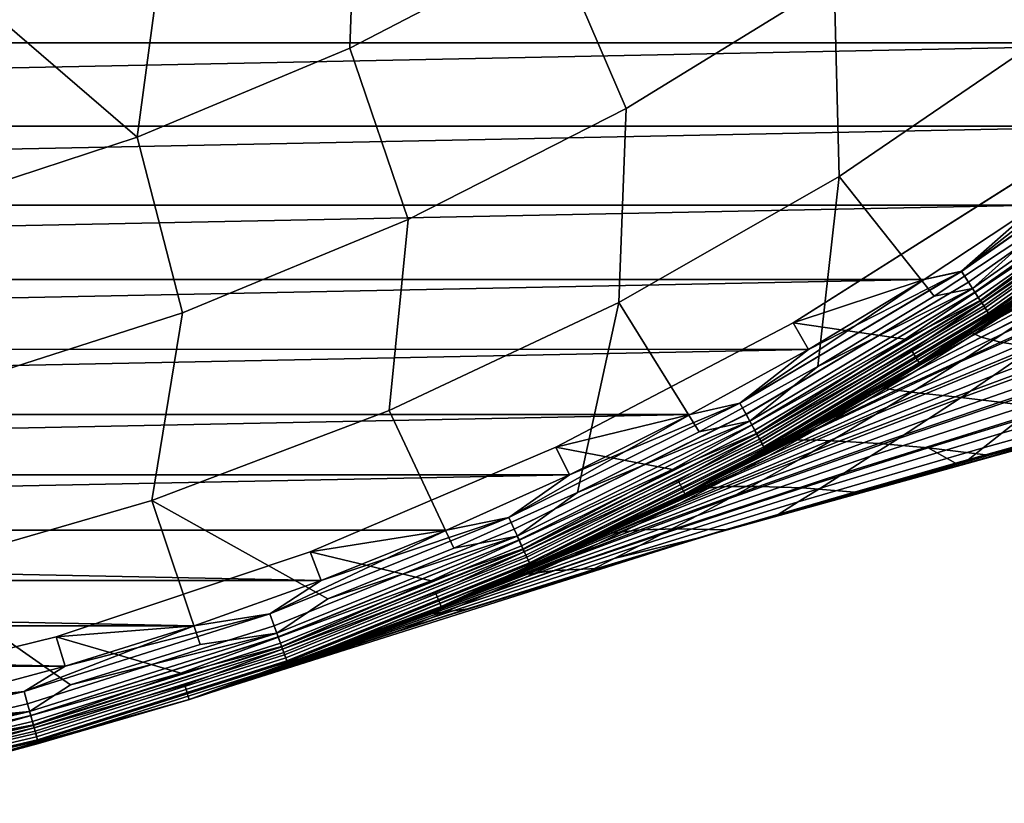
# Model space of a CAD drawing. Header units: metres. Extents: x -25 to 132, y -25 to 47.
# Tile 33 of 153: x 6.48 to 13.68, y -24.53 to -18.81. Entities that reach past the tile are written whole.
import ezdxf

# ---------------------------------------------------------------- set-up
doc = ezdxf.new("R2010")
doc.units = ezdxf.units.M
doc.layers.add('solid_12_061_031_XXX', color=7, linetype='CONTINUOUS')

msp = doc.modelspace()

# ---------------------------------------------------------------- linework, layer by layer
at = {"layer": 'solid_12_061_031_XXX'}
for points in [[(10.295471, -16.659676, 119.361473), (8.954204, -17.417339, 119.361473), (8.897852, -19.01383, 118.02565), (10.395074, -18.238419, 118.02565)], [(11.825237, -17.345352, 118.02565), (10.395074, -18.238419, 118.02565), (10.917768, -19.456604, 116.600075), (12.439248, -18.520857, 116.600075)], [(8.954204, -17.417339, 119.361473), (7.557535, -18.06724, 119.361473), (7.343231, -19.666582, 118.02565), (8.897852, -19.01383, 118.02565)], [(13.880996, -17.466396, 116.600075), (12.439248, -18.520857, 116.600075), (12.475622, -19.952238, 115.090927), (14.008915, -18.907227, 115.090927)], [(7.557535, -18.06724, 119.361473), (6.114106, -18.605354, 119.361473), (7.343231, -19.666582, 118.02565)], [(10.395074, -18.238419, 118.02565), (8.897852, -19.01383, 118.02565), (9.326307, -20.267635, 116.600075), (10.917768, -19.456604, 116.600075)], [(16.249098, -18.336214), (-15.497552, -18.975664), (-16.249197, -18.336126)], [(16.249098, -18.336214), (15.49745, -18.975748), (-15.497552, -18.975664)], [(12.439248, -18.520857, 116.600075), (10.917768, -19.456604, 116.600075), (10.864759, -20.873188, 115.090927), (12.475622, -19.952238, 115.090927)], [(4.632847, -19.028353, 119.361473), (5.741238, -20.192467, 118.02565), (7.343231, -19.666582, 118.02565), (6.114106, -18.605354, 119.361473)], [(14.008915, -18.907227, 115.090927), (12.475622, -19.952238, 115.090927), (13.170381, -20.827322, 113.5177), (13.998333, -20.280111, 113.5177)], [(15.49745, -18.975748), (-14.720739, -19.584429), (-15.497552, -18.975664)], [(15.49745, -18.975748), (14.720634, -19.584507), (-14.720739, -19.584429)], [(8.897852, -19.01383, 118.02565), (7.343231, -19.666582, 118.02565), (7.675066, -20.948757, 116.600075), (9.326307, -20.267635, 116.600075)], [(10.917768, -19.456604, 116.600075), (9.326307, -20.267635, 116.600075), (9.18634, -21.664351, 115.090927), (10.864759, -20.873188, 115.090927)], [(14.911306, -19.561792, 0.009493), (13.370113, -20.645844, 0.009493), (14.720634, -19.584507)], [(14.968244, -19.636488, 0.037873), (13.421165, -20.724678, 0.037873), (13.370113, -20.645844, 0.009493), (14.911306, -19.561792, 0.009493)], [(13.370427, -20.64633, 99.490395), (14.911657, -19.562252, 99.490395), (13.919912, -20.161499, 99.5)], [(13.421461, -20.725134, 99.461899), (14.968574, -19.636921, 99.461899), (14.911657, -19.562252, 99.490395), (13.370427, -20.64633, 99.490395)], [(14.720634, -19.584507), (-13.920021, -20.161425), (-14.720739, -19.584429)], [(14.720634, -19.584507), (13.919913, -20.161499), (-13.920021, -20.161425)], [(13.370113, -20.645844, 0.009493), (13.919913, -20.161499), (14.720634, -19.584507)], [(15.020725, -19.705336, 0.084047), (13.468223, -20.797342, 0.084047), (13.421165, -20.724678, 0.037873), (14.968244, -19.636488, 0.037873)], [(13.468489, -20.797752, 99.415627), (15.021022, -19.705727, 99.415627), (14.968574, -19.636921, 99.461899), (13.421461, -20.725134, 99.461899)], [(7.343231, -19.666582, 118.02565), (5.741238, -20.192467, 118.02565), (5.97463, -21.495602, 116.600075), (7.675066, -20.948757, 116.600075)], [(13.451725, -20.771868, 113.330261), (15.002326, -19.681198, 113.330261), (13.998333, -20.280111, 113.5177)], [(13.493665, -20.83663, 113.129547), (15.0491, -19.742561, 113.129547), (15.002326, -19.681198, 113.330261), (13.451725, -20.771868, 113.330261)], [(15.06673, -19.765688, 0.146238), (13.509472, -20.861038, 0.146238), (13.468223, -20.797342, 0.084047), (15.020725, -19.705336, 0.084047)], [(13.509698, -20.861387, 99.353348), (15.066982, -19.76602, 99.353348), (15.021022, -19.705727, 99.415627), (13.468489, -20.797752, 99.415627)], [(13.519573, -20.876637, 112.919861), (15.077995, -19.780468, 112.919861), (15.0491, -19.742561, 113.129547), (13.493665, -20.83663, 113.129547)], [(13.507702, -20.858305, 100.006836), (14.576034, -20.061832, 100), (15.064755, -19.763098, 100.006836)], [(13.507702, -20.858305, 100.006836), (15.064755, -19.763098, 100.006836), (15.094172, -19.801689, 100.027008), (13.534079, -20.899036, 100.027008)], [(15.104486, -19.81522, 0.222052), (13.543325, -20.913315, 0.222052), (13.509472, -20.861038, 0.146238), (15.06673, -19.765688, 0.146238)], [(13.543504, -20.913589, 99.277458), (15.104684, -19.815479, 99.277458), (15.066982, -19.76602, 99.353348), (13.509698, -20.861387, 99.353348)], [(13.519573, -20.876637, 112.919861), (14.629446, -20.135723, 112.706161), (15.077995, -19.780468, 112.919861)], [(15.204089, -19.845293, 81.739601), (14.694647, -20.225414, 99), (13.062479, -21.315996, 99), (14.649038, -20.258472, 80.90184)], [(13.534079, -20.899036, 100.027008), (15.094172, -19.801689, 100.027008), (15.119389, -19.834772, 100.05912), (13.556689, -20.93395, 100.05912)], [(15.13254, -19.852022, 0.308568), (13.56848, -20.952158, 0.308568), (13.543325, -20.913315, 0.222052), (15.104486, -19.81522, 0.222052)], [(13.568603, -20.952347, 99.190887), (15.132676, -19.852201, 99.190887), (15.104684, -19.815479, 99.277458), (13.543504, -20.913589, 99.277458)], [(13.556689, -20.93395, 100.05912), (15.119389, -19.834772, 100.05912), (15.138664, -19.860058, 100.100967), (13.573972, -20.960638, 100.100967)], [(15.149811, -19.874681, 0.402455), (13.583966, -20.976072, 0.402455), (13.56848, -20.952158, 0.308568), (15.13254, -19.852022, 0.308568)], [(13.584029, -20.976168, 99.09697), (15.14988, -19.874773, 99.09697), (15.132676, -19.852201, 99.190887), (13.568603, -20.952347, 99.190887)], [(13.573972, -20.960638, 100.100967), (15.138664, -19.860058, 100.100967), (15.150666, -19.875803, 100.149643), (13.584733, -20.977255, 100.149643)], [(15.149811, -19.874681, 0.402455), (14.694647, -20.225414, 0.5), (13.583966, -20.976072, 0.402455)], [(13.584029, -20.976168, 99.09697), (14.694647, -20.225414, 99), (15.14988, -19.874773, 99.09697)], [(13.584733, -20.977255, 100.149643), (15.150666, -19.875803, 100.149643), (14.693605, -20.223993, 100.201744)], [(12.475622, -19.952238, 115.090927), (10.864759, -20.873188, 115.090927), (11.451775, -21.819557, 113.5177), (12.321069, -21.340748, 113.5177)], [(13.788831, -19.979053, 100), (12.138925, -21.022129, 100), (12.138759, -21.02223, 99.5), (13.788633, -19.979187, 99.5)], [(13.788633, -19.979187, 99.5), (12.138759, -21.02223, 99.5), (13.096624, -20.705757, 99.5), (13.919912, -20.161499, 99.5)], [(13.788831, -19.979053, 100), (14.576034, -20.061832, 100), (12.9598, -21.142126, 100), (12.138925, -21.022129, 100)], [(12.475622, -19.952238, 115.090927), (12.321069, -21.340748, 113.5177), (13.170381, -20.827322, 113.5177)], [(13.507702, -20.858305, 100.006836), (12.9598, -21.142126, 100), (14.576034, -20.061832, 100)], [(13.061553, -21.314497, 100.201744), (14.693605, -20.223993, 100.201744), (14.629446, -20.135723, 112.706161), (13.004513, -21.221468, 112.706161)], [(13.519573, -20.876637, 112.919861), (13.004513, -21.221468, 112.706161), (14.629446, -20.135723, 112.706161)], [(13.919913, -20.161499), (-13.096736, -20.705687), (-13.920021, -20.161425)], [(13.919913, -20.161499), (13.096625, -20.705757), (-13.096736, -20.705687)], [(13.584733, -20.977255, 100.149643), (14.693605, -20.223993, 100.201744), (13.061553, -21.314497, 100.201744)], [(13.686824, -20.920584, 28.414019), (13.266761, -21.189457, 29.561838), (13.062478, -21.315996, 0.5), (14.694647, -20.225414, 0.5)], [(13.583966, -20.976072, 0.402455), (14.694647, -20.225414, 0.5), (13.062478, -21.315996, 0.5)], [(13.584029, -20.976168, 99.09697), (13.062479, -21.315996, 99), (14.694647, -20.225414, 99)], [(13.370427, -20.64633, 99.490395), (13.919912, -20.161499, 99.5), (13.096624, -20.705757, 99.5)], [(13.370113, -20.645844, 0.009493), (13.096625, -20.705757), (13.919913, -20.161499)], [(9.326307, -20.267635, 116.600075), (7.675066, -20.948757, 116.600075), (7.450801, -22.320808, 115.090927), (9.18634, -21.664351, 115.090927)], [(14.077348, -20.659822, 80.016281), (14.649038, -20.258472, 80.90184), (13.062479, -21.315996, 99)], [(13.451725, -20.771868, 113.330261), (13.998333, -20.280111, 113.5177), (13.170381, -20.827322, 113.5177)], [(14.624671, -20.315083, 29.213873), (14.212748, -20.606131, 30.382347), (13.266761, -21.189457, 29.561838), (13.686824, -20.920584, 28.414019)], [(14.723293, -20.372066, 32.686131), (14.365105, -20.629925, 33.891201), (13.417693, -21.134069, 32.835217), (13.810176, -20.87886, 31.589464)], [(15.011526, -20.392454, 36.158279), (14.70701, -20.622637, 37.395714), (13.680488, -21.098309, 36.41431), (14.017271, -20.871765, 35.13393)], [(13.370113, -20.645844, 0.009493), (11.750459, -21.608738, 0.009493), (13.096625, -20.705757)], [(13.421165, -20.724678, 0.037873), (11.795326, -21.691248, 0.037873), (11.750459, -21.608738, 0.009493), (13.370113, -20.645844, 0.009493)], [(11.750735, -21.609245, 99.490395), (13.370427, -20.64633, 99.490395), (12.252105, -21.216404, 99.5)], [(11.795587, -21.691727, 99.461899), (13.421461, -20.725134, 99.461899), (13.370427, -20.64633, 99.490395), (11.750735, -21.609245, 99.490395)], [(13.370427, -20.64633, 99.490395), (13.096624, -20.705757, 99.5), (12.252105, -21.216404, 99.5)], [(14.212748, -20.606131, 30.382347), (13.810176, -20.87886, 31.589464), (12.857521, -21.440247, 30.739183), (13.266761, -21.189457, 29.561838)], [(14.365105, -20.629925, 33.891201), (14.017271, -20.871765, 35.13393), (13.036038, -21.372559, 34.119595), (13.417693, -21.134069, 32.835217)], [(13.489835, -21.048143, 79.080841), (14.077348, -20.659822, 80.016281), (13.062479, -21.315996, 99)], [(14.70701, -20.622637, 37.395714), (14.413737, -20.83876, 38.669792), (13.355426, -21.310257, 37.732338), (13.680488, -21.098309, 36.41431)], [(14.100435, -20.666454, 78.972946), (14.077348, -20.659822, 80.016281), (13.489835, -21.048143, 79.080841)], [(13.096625, -20.705757), (-12.252219, -21.216339), (-13.096736, -20.705687)], [(13.096625, -20.705757), (12.252106, -21.216404), (-12.252219, -21.216339)], [(11.750459, -21.608738, 0.009493), (12.252106, -21.216404), (13.096625, -20.705757)], [(13.468223, -20.797342, 0.084047), (11.836683, -21.767302, 0.084047), (11.795326, -21.691248, 0.037873), (13.421165, -20.724678, 0.037873)], [(11.836917, -21.767731, 99.415627), (13.468489, -20.797752, 99.415627), (13.421461, -20.725134, 99.461899), (11.795587, -21.691727, 99.461899)], [(12.138759, -21.02223, 99.5), (12.252105, -21.216404, 99.5), (13.096624, -20.705757, 99.5)], [(13.44875, -21.096842, 77.886452), (14.100435, -20.666454, 78.972946), (13.489835, -21.048143, 79.080841), (12.889383, -21.421106, 78.098076)], [(14.134336, -20.716366, 77.811066), (14.100435, -20.666454, 78.972946), (13.44875, -21.096842, 77.886452)], [(14.244056, -20.768127, 76.686783), (14.134336, -20.716366, 77.811066), (13.44875, -21.096842, 77.886452), (13.514938, -21.127483, 76.726524)], [(13.581629, -21.987591, 70.321152), (15.094374, -21.585558, 56.021931), (18.728613, -20.720545, 57.08609), (15.502593, -21.481768, 70.80706)], [(11.822184, -21.740639, 113.330261), (13.451725, -20.771868, 113.330261), (12.321069, -21.340748, 113.5177)], [(11.859043, -21.80842, 113.129547), (13.493665, -20.83663, 113.129547), (13.451725, -20.771868, 113.330261), (11.822184, -21.740639, 113.330261)], [(13.509472, -20.861038, 0.146238), (11.872935, -21.833967, 0.146238), (11.836683, -21.767302, 0.084047), (13.468223, -20.797342, 0.084047)], [(11.873135, -21.834333, 99.353348), (13.509698, -20.861387, 99.353348), (13.468489, -20.797752, 99.415627), (11.836917, -21.767731, 99.415627)], [(13.451725, -20.771868, 113.330261), (13.170381, -20.827322, 113.5177), (12.321069, -21.340748, 113.5177)], [(14.436355, -20.819141, 75.623825), (14.244056, -20.768127, 76.686783), (13.514938, -21.127483, 76.726524), (13.65653, -21.163237, 75.607582)], [(14.993305, -20.789261, 42.182278), (14.76546, -20.97127, 43.518948), (13.605308, -21.407749, 42.711899), (13.862557, -21.230854, 41.327881)], [(10.864759, -20.873188, 115.090927), (9.18634, -21.664351, 115.090927), (9.6589, -22.670286, 113.5177), (10.563906, -22.262976, 113.5177)], [(10.864759, -20.873188, 115.090927), (10.563906, -22.262976, 113.5177), (11.451775, -21.819557, 113.5177)], [(11.881813, -21.850294, 112.919861), (13.519573, -20.876637, 112.919861), (13.493665, -20.83663, 113.129547), (11.859043, -21.80842, 113.129547)], [(11.87138, -21.831106, 100.006836), (12.9598, -21.142126, 100), (13.507702, -20.858305, 100.006836)], [(11.87138, -21.831106, 100.006836), (13.507702, -20.858305, 100.006836), (13.534079, -20.899036, 100.027008), (11.894561, -21.873737, 100.027008)], [(13.543325, -20.913315, 0.222052), (11.902688, -21.888683, 0.222052), (11.872935, -21.833967, 0.146238), (13.509472, -20.861038, 0.146238)], [(11.902844, -21.888969, 99.277458), (13.543504, -20.913589, 99.277458), (13.509698, -20.861387, 99.353348), (11.873135, -21.834333, 99.353348)], [(14.017271, -20.871765, 35.13393), (13.680488, -21.098309, 36.41431), (12.66595, -21.595131, 35.442593), (13.036038, -21.372559, 34.119595)], [(14.413737, -20.83876, 38.669792), (14.132144, -21.041346, 39.980515), (13.042542, -21.5082, 39.088013), (13.355426, -21.310257, 37.732338)], [(14.702719, -20.876364, 74.61937), (14.436355, -20.819141, 75.623825), (13.65653, -21.163237, 75.607582), (13.880453, -21.20125, 74.554596)], [(11.881813, -21.850294, 112.919861), (13.004513, -21.221468, 112.706161), (13.519573, -20.876637, 112.919861)], [(11.894561, -21.873737, 100.027008), (13.534079, -20.899036, 100.027008), (13.556689, -20.93395, 100.05912), (11.914433, -21.91028, 100.05912)], [(13.56848, -20.952158, 0.308568), (11.924795, -21.929337, 0.308568), (11.902688, -21.888683, 0.222052), (13.543325, -20.913315, 0.222052)], [(11.924903, -21.929535, 99.190887), (13.568603, -20.952347, 99.190887), (13.543504, -20.913589, 99.277458), (11.902844, -21.888969, 99.277458)], [(11.914433, -21.91028, 100.05912), (13.556689, -20.93395, 100.05912), (13.573972, -20.960638, 100.100967), (11.929622, -21.938211, 100.100967)], [(13.810176, -20.87886, 31.589464), (13.417693, -21.134069, 32.835217), (12.46144, -21.672852, 31.94133), (12.857521, -21.440247, 30.739183)], [(7.675066, -20.948757, 116.600075), (5.97463, -21.495602, 116.600075), (5.668935, -22.838478, 115.090927), (7.450801, -22.320808, 115.090927)], [(13.583966, -20.976072, 0.402455), (11.938406, -21.954367, 0.402455), (11.924795, -21.929337, 0.308568), (13.56848, -20.952158, 0.308568)], [(11.93846, -21.954466, 99.09697), (13.584029, -20.976168, 99.09697), (13.568603, -20.952347, 99.190887), (11.924903, -21.929535, 99.190887)], [(11.929622, -21.938211, 100.100967), (13.573972, -20.960638, 100.100967), (13.584733, -20.977255, 100.149643), (11.93908, -21.955606, 100.149643)], [(13.583966, -20.976072, 0.402455), (13.062478, -21.315996, 0.5), (11.938406, -21.954367, 0.402455)], [(11.93846, -21.954466, 99.09697), (13.062479, -21.315996, 99), (13.584029, -20.976168, 99.09697)], [(11.93908, -21.955606, 100.149643), (13.584733, -20.977255, 100.149643), (13.061553, -21.314497, 100.201744)], [(14.76546, -20.97127, 43.518948), (14.549804, -21.141418, 44.891235), (13.360723, -21.572491, 44.132568), (13.605308, -21.407749, 42.711899)], [(12.138925, -21.022129, 100), (10.40517, -21.932285, 100), (10.405102, -21.93232, 99.5), (12.138759, -21.02223, 99.5)], [(12.138759, -21.02223, 99.5), (10.405102, -21.93232, 99.5), (11.387717, -21.692619, 99.5), (12.252105, -21.216404, 99.5)], [(12.138925, -21.022129, 100), (12.9598, -21.142126, 100), (11.258058, -22.095053, 100), (10.40517, -21.932285, 100)], [(13.489835, -21.048143, 79.080841), (13.062479, -21.315996, 99), (11.349775, -22.275156, 99), (12.889383, -21.421106, 78.098076)], [(14.132144, -21.041346, 39.980515), (13.862557, -21.230854, 41.327881), (12.742177, -21.692663, 40.481339), (13.042542, -21.5082, 39.088013)], [(11.87138, -21.831106, 100.006836), (11.258058, -22.095053, 100), (12.9598, -21.142126, 100)], [(13.417693, -21.134069, 32.835217), (13.036038, -21.372559, 34.119595), (12.080769, -21.887325, 33.161457), (12.46144, -21.672852, 31.94133)], [(12.793549, -21.500929, 76.758537), (13.44875, -21.096842, 77.886452), (12.889383, -21.421106, 78.098076), (12.278521, -21.777004, 77.070053)], [(13.680488, -21.098309, 36.41431), (13.355426, -21.310257, 37.732338), (12.308139, -21.802574, 36.804207), (12.66595, -21.595131, 35.442593)], [(13.514938, -21.127483, 76.726524), (13.44875, -21.096842, 77.886452), (12.793549, -21.500929, 76.758537)], [(13.65653, -21.163237, 75.607582), (13.514938, -21.127483, 76.726524), (12.793549, -21.500929, 76.758537), (12.89289, -21.514555, 75.601799)], [(13.880453, -21.20125, 74.554596), (13.65653, -21.163237, 75.607582), (12.89289, -21.514555, 75.601799), (13.067154, -21.536352, 74.489532)], [(14.549804, -21.141418, 44.891235), (14.346651, -21.30011, 46.299149), (13.129132, -21.72554, 45.589901), (13.360723, -21.572491, 44.132568)], [(12.252106, -21.216404), (-11.387834, -21.692558), (-12.252219, -21.216339)], [(12.252106, -21.216404), (11.387718, -21.692619), (-11.387834, -21.692558)], [(11.34897, -22.27359, 100.201744), (13.061553, -21.314497, 100.201744), (13.004513, -21.221468, 112.706161), (11.299413, -22.176369, 112.706161)], [(11.881813, -21.850294, 112.919861), (11.299413, -22.176369, 112.706161), (13.004513, -21.221468, 112.706161)], [(11.750735, -21.609245, 99.490395), (12.252105, -21.216404, 99.5), (11.387717, -21.692619, 99.5)], [(11.750459, -21.608738, 0.009493), (11.387718, -21.692619), (12.252106, -21.216404)], [(13.862557, -21.230854, 41.327881), (13.605308, -21.407749, 42.711899), (12.454675, -21.864178, 41.912315), (12.742177, -21.692663, 40.481339)], [(13.266761, -21.189457, 29.561838), (12.857521, -21.440247, 30.739183), (13.062478, -21.315996, 0.5)], [(14.177705, -21.248055, 73.563995), (13.880453, -21.20125, 74.554596), (13.067154, -21.536352, 74.489532), (13.323407, -21.563255, 73.447983)], [(16.69713, -21.173233, 71.265884), (13.545174, -21.987757, 70.450874), (13.327304, -22.049067, 70.386391)], [(16.69713, -21.173233, 71.265884), (13.327304, -22.049067, 70.386391), (15.502593, -21.481768, 70.80706)], [(16.69713, -21.173233, 71.265884), (14.043812, -21.848925, 70.598793), (13.545174, -21.987757, 70.450874)], [(14.346651, -21.30011, 46.299149), (14.156315, -21.447748, 47.742695), (12.910865, -21.867359, 47.083893), (13.129132, -21.72554, 45.589901)], [(14.542086, -21.307699, 72.636879), (14.177705, -21.248055, 73.563995), (13.323407, -21.563255, 73.447983), (13.652158, -21.601383, 72.472763)], [(14.974583, -21.37825, 71.790459), (14.542086, -21.307699, 72.636879), (13.652158, -21.601383, 72.472763), (14.046832, -21.654486, 71.56456)], [(11.93908, -21.955606, 100.149643), (13.061553, -21.314497, 100.201744), (11.34897, -22.27359, 100.201744)], [(11.715355, -22.085073, 34.399475), (11.364949, -22.267418, 35.655148), (11.349775, -22.275156, 0.5), (13.062478, -21.315996, 0.5)], [(11.938406, -21.954367, 0.402455), (13.062478, -21.315996, 0.5), (11.349775, -22.275156, 0.5)], [(11.93846, -21.954466, 99.09697), (11.349775, -22.275156, 99), (13.062479, -21.315996, 99)], [(11.822184, -21.740639, 113.330261), (12.321069, -21.340748, 113.5177), (11.451775, -21.819557, 113.5177)], [(12.080769, -21.887325, 33.161457), (11.715355, -22.085073, 34.399475), (13.062478, -21.315996, 0.5)], [(13.036038, -21.372559, 34.119595), (12.66595, -21.595131, 35.442593), (11.715355, -22.085073, 34.399475), (12.080769, -21.887325, 33.161457)], [(13.355426, -21.310257, 37.732338), (13.042542, -21.5082, 39.088013), (11.963081, -21.99555, 38.20443), (12.308139, -21.802574, 36.804207)], [(12.46144, -21.672852, 31.94133), (12.080769, -21.887325, 33.161457), (13.062478, -21.315996, 0.5)], [(12.857521, -21.440247, 30.739183), (12.46144, -21.672852, 31.94133), (13.062478, -21.315996, 0.5)], [(15.121617, -21.322899, 51.295326), (14.997263, -21.445753, 52.791759), (13.665347, -21.828354, 52.287178), (13.81535, -21.711468, 50.736702)], [(12.278521, -21.777004, 77.070053), (12.889383, -21.421106, 78.098076), (11.349775, -22.275156, 99)], [(13.605308, -21.407749, 42.711899), (13.360723, -21.572491, 44.132568), (12.180373, -22.02327, 43.380951), (12.454675, -21.864178, 41.912315)], [(14.156315, -21.447748, 47.742695), (13.97911, -21.584732, 49.221878), (12.706247, -21.998413, 48.614548), (12.910865, -21.867359, 47.083893)], [(14.997263, -21.445753, 52.791759), (14.886456, -21.559156, 54.322807), (13.529417, -21.935793, 53.87331), (13.665347, -21.828354, 52.287178)], [(13.042542, -21.5082, 39.088013), (12.742177, -21.692663, 40.481339), (11.631129, -22.174662, 39.643272), (11.963081, -21.99555, 38.20443)], [(12.13588, -21.879292, 75.589211), (12.793549, -21.500929, 76.758537), (12.278521, -21.777004, 77.070053), (11.660408, -22.114134, 75.999664)], [(12.89289, -21.514555, 75.601799), (12.793549, -21.500929, 76.758537), (12.13588, -21.879292, 75.589211)], [(13.067154, -21.536352, 74.489532), (12.89289, -21.514555, 75.601799), (12.13588, -21.879292, 75.589211), (12.269171, -21.878094, 74.436882)], [(15.502593, -21.481768, 70.80706), (13.327304, -22.049067, 70.386391), (13.581629, -21.987591, 70.321152)], [(9.742475, -23.118299, 69.33757), (11.502349, -22.579601, 54.976086), (15.094374, -21.585558, 56.021931), (11.635939, -22.540445, 69.824219)], [(12.66595, -21.595131, 35.442593), (12.308139, -21.802574, 36.804207), (11.027696, -22.436354, 36.929047), (11.364949, -22.267418, 35.655148)], [(12.66595, -21.595131, 35.442593), (11.364949, -22.267418, 35.655148), (11.715355, -22.085073, 34.399475)], [(15.033083, -21.600214, 55.957916), (15.094374, -21.585558, 56.021931), (11.502349, -22.579601, 54.976086)], [(13.581629, -21.987591, 70.321152), (11.635939, -22.540445, 69.824219), (15.094374, -21.585558, 56.021931)], [(13.360723, -21.572491, 44.132568), (13.129132, -21.72554, 45.589901), (11.919616, -22.170465, 44.887249), (12.180373, -22.02327, 43.380951)], [(13.323407, -21.563255, 73.447983), (13.067154, -21.536352, 74.489532), (12.269171, -21.878094, 74.436882), (12.476832, -21.887932, 73.332603)], [(13.652158, -21.601383, 72.472763), (13.323407, -21.563255, 73.447983), (12.476832, -21.887932, 73.332603), (12.766049, -21.905569, 72.303932)], [(13.97911, -21.584732, 49.221878), (13.81535, -21.711468, 50.736702), (12.51561, -22.119158, 50.181877), (12.706247, -21.998413, 48.614548)], [(14.886456, -21.559156, 54.322807), (14.789094, -21.663559, 55.88834), (13.406219, -22.034645, 55.49464), (13.529417, -21.935793, 53.87331)], [(7.450801, -22.320808, 115.090927), (8.738226, -23.040825, 113.5177), (9.6589, -22.670286, 113.5177), (9.18634, -21.664351, 115.090927)], [(11.750459, -21.608738, 0.009493), (10.061848, -22.444822, 0.009493), (11.387718, -21.692619)], [(11.795326, -21.691248, 0.037873), (10.100268, -22.530525, 0.037873), (10.061848, -22.444822, 0.009493), (11.750459, -21.608738, 0.009493)], [(10.062084, -22.445349, 99.490395), (11.750735, -21.609245, 99.490395), (10.504855, -22.133636, 99.5)], [(10.100491, -22.531021, 99.461899), (11.795587, -21.691727, 99.461899), (11.750735, -21.609245, 99.490395), (10.062084, -22.445349, 99.490395)], [(11.750735, -21.609245, 99.490395), (11.387717, -21.692619, 99.5), (10.504855, -22.133636, 99.5)], [(15.033083, -21.600214, 55.957916), (11.502349, -22.579601, 54.976086), (14.789094, -21.663559, 55.88834)], [(14.789094, -21.663559, 55.88834), (11.502349, -22.579601, 54.976086), (13.406219, -22.034645, 55.49464)], [(14.046832, -21.654486, 71.56456), (13.652158, -21.601383, 72.472763), (12.766049, -21.905569, 72.303932), (13.126839, -21.936716, 71.345634)], [(14.50181, -21.723206, 70.734932), (14.046832, -21.654486, 71.56456), (13.126839, -21.936716, 71.345634), (13.545174, -21.987757, 70.450874)], [(11.387718, -21.692619), (-10.504974, -22.133581), (-11.387834, -21.692558)], [(11.387718, -21.692619), (10.504856, -22.133636), (-10.504974, -22.133581)], [(10.061848, -22.444822, 0.009493), (10.504856, -22.133636), (11.387718, -21.692619)], [(11.836683, -21.767302, 0.084047), (10.135681, -22.60952, 0.084047), (10.100268, -22.530525, 0.037873), (11.795326, -21.691248, 0.037873)], [(10.135881, -22.609968, 99.415627), (11.836917, -21.767731, 99.415627), (11.795587, -21.691727, 99.461899), (10.100491, -22.531021, 99.461899)], [(10.405102, -21.93232, 99.5), (10.504855, -22.133636, 99.5), (11.387717, -21.692619, 99.5)], [(12.742177, -21.692663, 40.481339), (12.454675, -21.864178, 41.912315), (11.312634, -22.340508, 41.120743), (11.631129, -22.174662, 39.643272)], [(13.129132, -21.72554, 45.589901), (12.910865, -21.867359, 47.083893), (11.672744, -22.306295, 46.431213), (11.919616, -22.170465, 44.887249)], [(13.81535, -21.711468, 50.736702), (13.665347, -21.828354, 52.287178), (12.33928, -22.230061, 51.785877), (12.51561, -22.119158, 50.181877)], [(14.50181, -21.723206, 70.734932), (13.545174, -21.987757, 70.450874), (14.043812, -21.848925, 70.598793)], [(10.123266, -22.581825, 113.330261), (11.822184, -21.740639, 113.330261), (10.563906, -22.262976, 113.5177)], [(10.154828, -22.652231, 113.129547), (11.859043, -21.80842, 113.129547), (11.822184, -21.740639, 113.330261), (10.123266, -22.581825, 113.330261)], [(11.872935, -21.833967, 0.146238), (10.166724, -22.678768, 0.146238), (10.135681, -22.60952, 0.084047), (11.836683, -21.767302, 0.084047)], [(10.166894, -22.679148, 99.353348), (11.873135, -21.834333, 99.353348), (11.836917, -21.767731, 99.415627), (10.135881, -22.609968, 99.415627)], [(10.174326, -22.695724, 112.919861), (11.881813, -21.850294, 112.919861), (11.859043, -21.80842, 113.129547), (10.154828, -22.652231, 113.129547)], [(11.822184, -21.740639, 113.330261), (11.451775, -21.819557, 113.5177), (10.563906, -22.262976, 113.5177)], [(12.308139, -21.802574, 36.804207), (11.963081, -21.99555, 38.20443), (10.703348, -22.592882, 38.222157), (11.027696, -22.436354, 36.929047)], [(11.660408, -22.114134, 75.999664), (12.278521, -21.777004, 77.070053), (11.349775, -22.275156, 99)], [(10.165392, -22.675795, 100.006836), (11.258058, -22.095053, 100), (11.87138, -21.831106, 100.006836)], [(10.165392, -22.675795, 100.006836), (11.87138, -21.831106, 100.006836), (11.894561, -21.873737, 100.027008), (10.185242, -22.720076, 100.027008)], [(11.902688, -21.888683, 0.222052), (10.192201, -22.735598, 0.222052), (10.166724, -22.678768, 0.146238), (11.872935, -21.833967, 0.146238)], [(10.192335, -22.735897, 99.277458), (11.902844, -21.888969, 99.277458), (11.873135, -21.834333, 99.353348), (10.166894, -22.679148, 99.353348)], [(10.174326, -22.695724, 112.919861), (11.299413, -22.176369, 112.706161), (11.881813, -21.850294, 112.919861)], [(10.185242, -22.720076, 100.027008), (11.894561, -21.873737, 100.027008), (11.914433, -21.91028, 100.05912), (10.202258, -22.758032, 100.05912)], [(12.454675, -21.864178, 41.912315), (12.180373, -22.02327, 43.380951), (11.007947, -22.49369, 42.636837), (11.312634, -22.340508, 41.120743)], [(12.269171, -21.878094, 74.436882), (12.13588, -21.879292, 75.589211), (11.038294, -22.431141, 74.890503), (11.476794, -22.232502, 74.378448)], [(12.13588, -21.879292, 75.589211), (11.660408, -22.114134, 75.999664), (11.038294, -22.431141, 74.890503)], [(12.910865, -21.867359, 47.083893), (12.706247, -21.998413, 48.614548), (11.440097, -22.431286, 48.012844), (11.672744, -22.306295, 46.431213)], [(12.476832, -21.887932, 73.332603), (12.269171, -21.878094, 74.436882), (11.476794, -22.232502, 74.378448), (11.644756, -22.218609, 73.23175)], [(13.665347, -21.828354, 52.287178), (13.529417, -21.935793, 53.87331), (12.177588, -22.331579, 53.426559), (12.33928, -22.230061, 51.785877)], [(10.40517, -21.932285, 100), (8.609463, -22.69718, 100), (8.609506, -22.697166, 99.5), (10.405102, -21.93232, 99.5)], [(10.40517, -21.932285, 100), (11.258058, -22.095053, 100), (9.492292, -22.909504, 100), (8.609463, -22.69718, 100)], [(10.405102, -21.93232, 99.5), (8.609506, -22.697166, 99.5), (9.604942, -22.538744, 99.5), (10.504855, -22.133636, 99.5)], [(11.924795, -21.929337, 0.308568), (10.211131, -22.777826, 0.308568), (10.192201, -22.735598, 0.222052), (11.902688, -21.888683, 0.222052)], [(10.211224, -22.778032, 99.190887), (11.924903, -21.929535, 99.190887), (11.902844, -21.888969, 99.277458), (10.192335, -22.735897, 99.277458)], [(10.202258, -22.758032, 100.05912), (11.914433, -21.91028, 100.05912), (11.929622, -21.938211, 100.100967), (10.215264, -22.787045, 100.100967)], [(11.938406, -21.954367, 0.402455), (10.222786, -22.803823, 0.402455), (10.211131, -22.777826, 0.308568), (11.924795, -21.929337, 0.308568)], [(10.222833, -22.803928, 99.09697), (11.93846, -21.954466, 99.09697), (11.924903, -21.929535, 99.190887), (10.211224, -22.778032, 99.190887)], [(10.215264, -22.787045, 100.100967), (11.929622, -21.938211, 100.100967), (11.93908, -21.955606, 100.149643), (10.223363, -22.805111, 100.149643)], [(11.938406, -21.954367, 0.402455), (11.349775, -22.275156, 0.5), (10.222786, -22.803823, 0.402455)], [(10.222833, -22.803928, 99.09697), (11.349775, -22.275156, 99), (11.93846, -21.954466, 99.09697)], [(10.223363, -22.805111, 100.149643), (11.93908, -21.955606, 100.149643), (11.34897, -22.27359, 100.201744)], [(12.766049, -21.905569, 72.303932), (12.476832, -21.887932, 73.332603), (11.644756, -22.218609, 73.23175), (11.886472, -22.218435, 72.136787)], [(13.126839, -21.936716, 71.345634), (12.766049, -21.905569, 72.303932), (11.886472, -22.218435, 72.136787), (12.209215, -22.228601, 71.122437)], [(13.529417, -21.935793, 53.87331), (13.406219, -22.034645, 55.49464), (12.029883, -22.424458, 55.103508), (12.177588, -22.331579, 53.426559)], [(13.327304, -22.049067, 70.386391), (13.126839, -21.936716, 71.345634), (12.209215, -22.228601, 71.122437), (12.589025, -22.259819, 70.168816)], [(13.545174, -21.987757, 70.450874), (13.126839, -21.936716, 71.345634), (13.327304, -22.049067, 70.386391)], [(11.963081, -21.99555, 38.20443), (11.631129, -22.174662, 39.643272), (10.391768, -22.737879, 39.535255), (10.703348, -22.592882, 38.222157)], [(12.180373, -22.02327, 43.380951), (11.919616, -22.170465, 44.887249), (10.717421, -22.634808, 44.191563), (11.007947, -22.49369, 42.636837)], [(12.706247, -21.998413, 48.614548), (12.51561, -22.119158, 50.181877), (11.222016, -22.545965, 49.632145), (11.440097, -22.431286, 48.012844)], [(13.581629, -21.987591, 70.321152), (11.643908, -22.536572, 69.893234), (11.635939, -22.540445, 69.824219)], [(13.581629, -21.987591, 70.321152), (12.589025, -22.259819, 70.168816), (11.643908, -22.536572, 69.893234)], [(13.581629, -21.987591, 70.321152), (13.327304, -22.049067, 70.386391), (12.589025, -22.259819, 70.168816)], [(10.165392, -22.675795, 100.006836), (9.492292, -22.909504, 100), (11.258058, -22.095053, 100)], [(13.406219, -22.034645, 55.49464), (11.502349, -22.579601, 54.976086), (12.029883, -22.424458, 55.103508)], [(10.504856, -22.133636), (-9.605063, -22.538692), (-10.504974, -22.133581)], [(10.504856, -22.133636), (9.604942, -22.538744), (-9.605063, -22.538692)], [(11.660408, -22.114134, 75.999664), (11.349775, -22.275156, 99), (9.567097, -23.096983, 99), (11.038294, -22.431141, 74.890503)], [(10.062084, -22.445349, 99.490395), (10.504855, -22.133636, 99.5), (9.604942, -22.538744, 99.5)], [(10.061848, -22.444822, 0.009493), (9.604942, -22.538744), (10.504856, -22.133636)], [(11.919616, -22.170465, 44.887249), (11.672744, -22.306295, 46.431213), (10.441405, -22.764462, 45.784927), (10.717421, -22.634808, 44.191563)], [(12.51561, -22.119158, 50.181877), (12.33928, -22.230061, 51.785877), (11.018846, -22.65086, 51.28912), (11.222016, -22.545965, 49.632145)], [(9.566419, -23.09536, 100.201744), (11.34897, -22.27359, 100.201744), (11.299413, -22.176369, 112.706161), (9.524647, -22.994547, 112.706161)], [(10.174326, -22.695724, 112.919861), (9.524647, -22.994547, 112.706161), (11.299413, -22.176369, 112.706161)], [(11.631129, -22.174662, 39.643272), (11.312634, -22.340508, 41.120743), (10.09279, -22.872158, 40.8694), (10.391768, -22.737879, 39.535255)], [(11.644756, -22.218609, 73.23175), (11.476794, -22.232502, 74.378448), (10.414684, -22.727392, 73.745384), (10.817347, -22.561136, 73.126251)], [(11.476794, -22.232502, 74.378448), (11.038294, -22.431141, 74.890503), (10.414684, -22.727392, 73.745384)], [(11.886472, -22.218435, 72.136787), (11.644756, -22.218609, 73.23175), (10.817347, -22.561136, 73.126251), (11.020626, -22.536617, 71.986397)], [(12.33928, -22.230061, 51.785877), (12.177588, -22.331579, 53.426559), (10.830923, -22.7465, 52.983776), (11.018846, -22.65086, 51.28912)], [(12.209215, -22.228601, 71.122437), (11.886472, -22.218435, 72.136787), (11.020626, -22.536617, 71.986397), (11.296977, -22.528322, 70.902046)], [(12.589025, -22.259819, 70.168816), (12.209215, -22.228601, 71.122437), (11.296977, -22.528322, 70.902046), (11.643908, -22.536572, 69.893234)], [(10.223363, -22.805111, 100.149643), (11.34897, -22.27359, 100.201744), (9.566419, -23.09536, 100.201744)], [(10.09279, -22.872158, 40.8694), (9.806296, -22.996447, 42.22533), (9.567097, -23.096983, 0.5), (11.349775, -22.275156, 0.5)], [(10.222786, -22.803823, 0.402455), (11.349775, -22.275156, 0.5), (9.567097, -23.096983, 0.5)], [(10.222833, -22.803928, 99.09697), (9.567097, -23.096983, 99), (11.349775, -22.275156, 99)], [(10.123266, -22.581825, 113.330261), (10.563906, -22.262976, 113.5177), (9.6589, -22.670286, 113.5177)], [(10.391768, -22.737879, 39.535255), (10.09279, -22.872158, 40.8694), (11.349775, -22.275156, 0.5)], [(11.672744, -22.306295, 46.431213), (11.440097, -22.431286, 48.012844), (10.180252, -22.883253, 47.416935), (10.441405, -22.764462, 45.784927)], [(10.703348, -22.592882, 38.222157), (10.391768, -22.737879, 39.535255), (11.349775, -22.275156, 0.5)], [(11.027696, -22.436354, 36.929047), (10.703348, -22.592882, 38.222157), (11.349775, -22.275156, 0.5)], [(11.364949, -22.267418, 35.655148), (11.027696, -22.436354, 36.929047), (11.349775, -22.275156, 0.5)], [(5.668935, -22.838478, 115.090927), (6.855873, -23.669247, 113.5177), (7.803379, -23.373993, 113.5177), (7.450801, -22.320808, 115.090927)], [(8.364941, -23.290495, 113.330261), (8.738226, -23.040825, 113.5177), (7.450801, -22.320808, 115.090927), (7.803379, -23.373993, 113.5177)], [(11.312634, -22.340508, 41.120743), (11.007947, -22.49369, 42.636837), (9.806296, -22.996447, 42.22533), (10.09279, -22.872158, 40.8694)], [(12.177588, -22.331579, 53.426559), (12.029883, -22.424458, 55.103508), (11.471422, -22.588511, 54.945244), (10.830923, -22.7465, 52.983776)], [(10.061848, -22.444822, 0.009493), (8.31419, -23.149191, 0.009493), (9.604942, -22.538744)], [(10.100268, -22.530525, 0.037873), (8.345937, -23.237583, 0.037873), (8.31419, -23.149191, 0.009493), (10.061848, -22.444822, 0.009493)], [(8.314385, -23.149734, 99.490395), (10.062084, -22.445349, 99.490395), (8.689428, -22.907288, 99.5)], [(8.346121, -23.238096, 99.461899), (10.100491, -22.531021, 99.461899), (10.062084, -22.445349, 99.490395), (8.314385, -23.149734, 99.490395)], [(10.062084, -22.445349, 99.490395), (9.604942, -22.538744, 99.5), (8.689428, -22.907288, 99.5)], [(10.414684, -22.727392, 73.745384), (11.038294, -22.431141, 74.890503), (9.567097, -23.096983, 99)], [(11.440097, -22.431286, 48.012844), (11.222016, -22.545965, 49.632145), (9.934314, -22.991783, 49.087585), (10.180252, -22.883253, 47.416935)], [(12.029883, -22.424458, 55.103508), (11.502349, -22.579601, 54.976086), (11.471422, -22.588511, 54.945244)], [(10.135681, -22.60952, 0.084047), (8.375199, -23.319059, 0.084047), (8.345937, -23.237583, 0.037873), (10.100268, -22.530525, 0.037873)], [(8.375364, -23.319519, 99.415627), (10.135881, -22.609968, 99.415627), (10.100491, -22.531021, 99.461899), (8.346121, -23.238096, 99.461899)], [(11.007947, -22.49369, 42.636837), (10.717421, -22.634808, 44.191563), (9.53227, -23.111378, 43.603741), (9.806296, -22.996447, 42.22533)], [(11.296977, -22.528322, 70.902046), (11.020626, -22.536617, 71.986397), (10.158586, -22.865768, 71.832619), (10.397758, -22.83263, 70.700806)], [(11.643908, -22.536572, 69.893234), (11.296977, -22.528322, 70.902046), (10.397758, -22.83263, 70.700806), (10.70526, -22.819546, 69.624153)], [(8.689428, -22.907288), (-8.689551, -22.90724), (-9.605063, -22.538692)], [(9.604942, -22.538744), (8.689428, -22.907288), (-9.605063, -22.538692)], [(11.502349, -22.579601, 54.976086), (7.959113, -23.699209, 61.416336), (7.958846, -23.699299, 53.957588)], [(9.289324, -23.262423, 54.3302), (11.502349, -22.579601, 54.976086), (7.958846, -23.699299, 53.957588)], [(9.742475, -23.118299, 69.33757), (7.959363, -23.699125, 68.874886), (7.959113, -23.699209, 61.416336), (11.502349, -22.579601, 54.976086)], [(8.31419, -23.149191, 0.009493), (8.689428, -22.907288), (9.604942, -22.538744)], [(8.364941, -23.290495, 113.330261), (10.123266, -22.581825, 113.330261), (8.738226, -23.040825, 113.5177)], [(8.391021, -23.36311, 113.129547), (10.154828, -22.652231, 113.129547), (10.123266, -22.581825, 113.330261), (8.364941, -23.290495, 113.330261)], [(8.609506, -22.697166, 99.5), (8.689428, -22.907288, 99.5), (9.604942, -22.538744, 99.5)], [(10.123266, -22.581825, 113.330261), (9.6589, -22.670286, 113.5177), (8.738226, -23.040825, 113.5177)], [(10.657084, -22.83386, 54.715145), (11.502349, -22.579601, 54.976086), (9.289324, -23.262423, 54.3302)], [(11.222016, -22.545965, 49.632145), (11.018846, -22.65086, 51.28912), (9.703941, -23.090649, 50.79689), (9.934314, -22.991783, 49.087585)], [(11.635939, -22.540445, 69.824219), (9.763409, -23.112125, 69.36026), (9.742475, -23.118299, 69.33757)], [(11.635939, -22.540445, 69.824219), (10.70526, -22.819546, 69.624153), (9.763409, -23.112125, 69.36026)], [(11.020626, -22.536617, 71.986397), (10.817347, -22.561136, 73.126251), (9.792171, -23.002464, 72.567299), (10.158586, -22.865768, 71.832619)], [(10.817347, -22.561136, 73.126251), (10.414684, -22.727392, 73.745384), (9.792171, -23.002464, 72.567299)], [(11.471422, -22.588511, 54.945244), (11.502349, -22.579601, 54.976086), (10.657084, -22.83386, 54.715145)], [(11.471422, -22.588511, 54.945244), (10.657084, -22.83386, 54.715145), (10.830923, -22.7465, 52.983776)], [(11.643908, -22.536572, 69.893234), (10.70526, -22.819546, 69.624153), (10.937839, -22.74865, 69.690315)], [(11.635939, -22.540445, 69.824219), (10.937839, -22.74865, 69.690315), (10.70526, -22.819546, 69.624153)], [(11.635939, -22.540445, 69.824219), (11.643908, -22.536572, 69.893234), (10.937839, -22.74865, 69.690315)], [(10.166724, -22.678768, 0.146238), (8.40085, -23.390478, 0.146238), (8.375199, -23.319059, 0.084047), (10.135681, -22.60952, 0.084047)], [(8.40099, -23.390871, 99.353348), (10.166894, -22.679148, 99.353348), (10.135881, -22.609968, 99.415627), (8.375364, -23.319519, 99.415627)], [(8.407131, -23.407969, 112.919861), (10.174326, -22.695724, 112.919861), (10.154828, -22.652231, 113.129547), (8.391021, -23.36311, 113.129547)], [(8.39975, -23.387413, 100.006836), (9.492292, -22.909504, 100), (10.165392, -22.675795, 100.006836)], [(8.39975, -23.387413, 100.006836), (10.165392, -22.675795, 100.006836), (10.185242, -22.720076, 100.027008), (8.416152, -23.433083, 100.027008)], [(10.717421, -22.634808, 44.191563), (10.441405, -22.764462, 45.784927), (9.27065, -23.21756, 45.005417), (9.53227, -23.111378, 43.603741)], [(11.018846, -22.65086, 51.28912), (10.830923, -22.7465, 52.983776), (9.489485, -23.180452, 52.544849), (9.703941, -23.090649, 50.79689)], [(8.609463, -22.69718, 100), (6.75196, -23.317419, 100), (6.752126, -23.317373, 99.5), (8.609506, -22.697166, 99.5)], [(8.609463, -22.69718, 100), (9.492292, -22.909504, 100), (7.662947, -23.584158, 100), (6.75196, -23.317419, 100)], [(8.609506, -22.697166, 99.5), (6.752126, -23.317373, 99.5), (7.759788, -23.238668, 99.5), (8.689428, -22.907288, 99.5)], [(10.192201, -22.735598, 0.222052), (8.421902, -23.449093, 0.222052), (8.40085, -23.390478, 0.146238), (10.166724, -22.678768, 0.146238)], [(8.422012, -23.449402, 99.277458), (10.192335, -22.735897, 99.277458), (10.166894, -22.679148, 99.353348), (8.40099, -23.390871, 99.353348)], [(8.407131, -23.407969, 112.919861), (9.524647, -22.994547, 112.706161), (10.174326, -22.695724, 112.919861)], [(8.416152, -23.433083, 100.027008), (10.185242, -22.720076, 100.027008), (10.202258, -22.758032, 100.05912), (8.430212, -23.472231, 100.05912)], [(10.211131, -22.777826, 0.308568), (8.437544, -23.492645, 0.308568), (8.421902, -23.449093, 0.222052), (10.192201, -22.735598, 0.222052)], [(8.43762, -23.492857, 99.190887), (10.211224, -22.778032, 99.190887), (10.192335, -22.735897, 99.277458), (8.422012, -23.449402, 99.277458)], [(10.830923, -22.7465, 52.983776), (10.657084, -22.83386, 54.715145), (9.289324, -23.262423, 54.3302), (9.489485, -23.180452, 52.544849)], [(9.792171, -23.002464, 72.567299), (10.414684, -22.727392, 73.745384), (9.567097, -23.096983, 99)], [(8.430212, -23.472231, 100.05912), (10.202258, -22.758032, 100.05912), (10.215264, -22.787045, 100.100967), (8.440959, -23.502153, 100.100967)], [(10.222786, -22.803823, 0.402455), (8.447174, -23.519459, 0.402455), (8.437544, -23.492645, 0.308568), (10.211131, -22.777826, 0.308568)], [(8.447213, -23.519567, 99.09697), (10.222833, -22.803928, 99.09697), (10.211224, -22.778032, 99.190887), (8.43762, -23.492857, 99.190887)], [(8.440959, -23.502153, 100.100967), (10.215264, -22.787045, 100.100967), (10.223363, -22.805111, 100.149643), (8.447652, -23.520786, 100.149643)], [(10.222786, -22.803823, 0.402455), (9.567097, -23.096983, 0.5), (8.447174, -23.519459, 0.402455)], [(8.447213, -23.519567, 99.09697), (9.567097, -23.096983, 99), (10.222833, -22.803928, 99.09697)], [(8.447652, -23.520786, 100.149643), (10.223363, -22.805111, 100.149643), (9.566419, -23.09536, 100.201744)], [(10.180252, -22.883253, 47.416935), (9.021296, -23.315578, 46.431534), (9.27065, -23.21756, 45.005417), (10.441405, -22.764462, 45.784927)], [(10.70526, -22.819546, 69.624153), (10.397758, -22.83263, 70.700806), (9.501564, -23.146969, 70.497536), (9.763409, -23.112125, 69.36026)], [(6.557526, -23.862486, 113.330261), (6.855873, -23.669247, 113.5177), (5.668935, -22.838478, 115.090927), (5.897249, -23.926109, 113.5177)], [(10.180252, -22.883253, 47.416935), (9.934314, -22.991783, 49.087585), (8.559458, -23.489056, 49.360023), (8.784227, -23.405926, 47.882828)], [(10.180252, -22.883253, 47.416935), (8.784227, -23.405926, 47.882828), (9.021296, -23.315578, 46.431534)], [(10.397758, -22.83263, 70.700806), (10.158586, -22.865768, 71.832619), (9.17388, -23.255966, 71.361015), (9.501564, -23.146969, 70.497536)], [(10.158586, -22.865768, 71.832619), (9.792171, -23.002464, 72.567299), (9.17388, -23.255966, 71.361015)], [(7.759788, -23.238668), (-7.759913, -23.238626), (-8.689551, -22.90724)], [(8.689428, -22.907288), (7.759788, -23.238668), (-8.689551, -22.90724)], [(8.39975, -23.387413, 100.006836), (7.662947, -23.584158, 100), (9.492292, -22.909504, 100)], [(8.314385, -23.149734, 99.490395), (8.689428, -22.907288, 99.5), (7.759788, -23.238668, 99.5)], [(8.31419, -23.149191, 0.009493), (7.759788, -23.238668), (8.689428, -22.907288)], [(7.724886, -23.774736, 100.201744), (9.566419, -23.09536, 100.201744), (9.524647, -22.994547, 112.706161), (7.691153, -23.670958, 112.706161)], [(8.407131, -23.407969, 112.919861), (7.691153, -23.670958, 112.706161), (9.524647, -22.994547, 112.706161)], [(9.792171, -23.002464, 72.567299), (9.567097, -23.096983, 99), (7.725434, -23.776409, 99), (9.17388, -23.255966, 71.361015)], [(9.934314, -22.991783, 49.087585), (9.703941, -23.090649, 50.79689), (8.346949, -23.565409, 50.864243), (8.559458, -23.489056, 49.360023)], [(9.806296, -22.996447, 42.22533), (9.53227, -23.111378, 43.603741), (9.567097, -23.096983, 0.5)], [(8.447652, -23.520786, 100.149643), (9.566419, -23.09536, 100.201744), (7.724886, -23.774736, 100.201744)], [(8.146723, -23.635374, 52.396584), (7.958846, -23.699299, 53.957588), (7.725434, -23.776409, 0.5), (9.567097, -23.096983, 0.5)], [(8.447174, -23.519459, 0.402455), (9.567097, -23.096983, 0.5), (7.725434, -23.776409, 0.5)], [(8.447213, -23.519567, 99.09697), (7.725434, -23.776409, 99), (9.567097, -23.096983, 99)], [(9.703941, -23.090649, 50.79689), (9.489485, -23.180452, 52.544849), (8.146723, -23.635374, 52.396584), (8.346949, -23.565409, 50.864243)], [(8.346949, -23.565409, 50.864243), (8.146723, -23.635374, 52.396584), (9.567097, -23.096983, 0.5)], [(8.559458, -23.489056, 49.360023), (8.346949, -23.565409, 50.864243), (9.567097, -23.096983, 0.5)], [(8.784227, -23.405926, 47.882828), (8.559458, -23.489056, 49.360023), (9.567097, -23.096983, 0.5)], [(9.021296, -23.315578, 46.431534), (8.784227, -23.405926, 47.882828), (9.567097, -23.096983, 0.5)], [(9.27065, -23.21756, 45.005417), (9.021296, -23.315578, 46.431534), (9.567097, -23.096983, 0.5)], [(9.53227, -23.111378, 43.603741), (9.27065, -23.21756, 45.005417), (9.567097, -23.096983, 0.5)], [(8.31419, -23.149191, 0.009493), (6.517741, -23.717712, 0.009493), (7.759788, -23.238668)], [(8.345937, -23.237583, 0.037873), (6.542629, -23.808275, 0.037873), (6.517741, -23.717712, 0.009493), (8.31419, -23.149191, 0.009493)], [(6.517894, -23.718269, 99.490395), (8.314385, -23.149734, 99.490395), (6.817544, -23.532341, 99.5)], [(6.542773, -23.8088, 99.461899), (8.346121, -23.238096, 99.461899), (8.314385, -23.149734, 99.490395), (6.517894, -23.718269, 99.490395)], [(8.314385, -23.149734, 99.490395), (7.759788, -23.238668, 99.5), (6.817544, -23.532341, 99.5)], [(9.742475, -23.118299, 69.33757), (8.83499, -23.409618, 69.107628), (7.959363, -23.699125, 68.874886)], [(9.763409, -23.112125, 69.36026), (9.501564, -23.146969, 70.497536), (8.56233, -23.488007, 70.129593), (8.83499, -23.409618, 69.107628)], [(9.501564, -23.146969, 70.497536), (9.17388, -23.255966, 71.361015), (8.56233, -23.488007, 70.129593)], [(9.742475, -23.118299, 69.33757), (9.763409, -23.112125, 69.36026), (8.83499, -23.409618, 69.107628)], [(6.817544, -23.532341), (-6.81767, -23.532305), (-7.759913, -23.238626)], [(7.759788, -23.238668), (6.817544, -23.532341), (-7.759913, -23.238626)], [(6.517741, -23.717712, 0.009493), (6.817544, -23.532341), (7.759788, -23.238668)], [(8.375199, -23.319059, 0.084047), (6.565568, -23.89175, 0.084047), (6.542629, -23.808275, 0.037873), (8.345937, -23.237583, 0.037873)], [(6.565698, -23.892223, 99.415627), (8.375364, -23.319519, 99.415627), (8.346121, -23.238096, 99.461899), (6.542773, -23.8088, 99.461899)], [(6.752126, -23.317373, 99.5), (6.817544, -23.532341, 99.5), (7.759788, -23.238668, 99.5)], [(9.489485, -23.180452, 52.544849), (9.289324, -23.262423, 54.3302), (7.958846, -23.699299, 53.957588), (8.146723, -23.635374, 52.396584)], [(4.857028, -23.784359, 100), (4.857253, -23.784311, 99.5), (6.752126, -23.317373, 99.5), (6.75196, -23.317419, 100)], [(6.75196, -23.317419, 100), (7.662947, -23.584158, 100), (5.790748, -24.112623, 100), (4.857028, -23.784359, 100)], [(6.752126, -23.317373, 99.5), (4.857253, -23.784311, 99.5), (5.864265, -23.787819, 99.5), (6.817544, -23.532341, 99.5)], [(6.557526, -23.862486, 113.330261), (8.364941, -23.290495, 113.330261), (6.855873, -23.669247, 113.5177)], [(6.577971, -23.936884, 113.129547), (8.391021, -23.36311, 113.129547), (8.364941, -23.290495, 113.330261), (6.557526, -23.862486, 113.330261)], [(8.40085, -23.390478, 0.146238), (6.585677, -23.964926, 0.146238), (6.565568, -23.89175, 0.084047), (8.375199, -23.319059, 0.084047)], [(6.585787, -23.965326, 99.353348), (8.40099, -23.390871, 99.353348), (8.375364, -23.319519, 99.415627), (6.565698, -23.892223, 99.415627)], [(8.364941, -23.290495, 113.330261), (7.803379, -23.373993, 113.5177), (6.855873, -23.669247, 113.5177)], [(8.56233, -23.488007, 70.129593), (9.17388, -23.255966, 71.361015), (7.725434, -23.776409, 99)], [(6.590601, -23.982843, 112.919861), (8.407131, -23.407969, 112.919861), (8.391021, -23.36311, 113.129547), (6.577971, -23.936884, 113.129547)], [(6.584814, -23.961784, 100.006836), (7.662947, -23.584158, 100), (8.39975, -23.387413, 100.006836)], [(6.584814, -23.961784, 100.006836), (8.39975, -23.387413, 100.006836), (8.416152, -23.433083, 100.027008), (6.597672, -24.008575, 100.027008)], [(8.421902, -23.449093, 0.222052), (6.60218, -24.024979, 0.222052), (6.585677, -23.964926, 0.146238), (8.40085, -23.390478, 0.146238)], [(6.602267, -24.025295, 99.277458), (8.422012, -23.449402, 99.277458), (8.40099, -23.390871, 99.353348), (6.585787, -23.965326, 99.353348)], [(6.590601, -23.982843, 112.919861), (7.691153, -23.670958, 112.706161), (8.407131, -23.407969, 112.919861)], [(6.597672, -24.008575, 100.027008), (8.416152, -23.433083, 100.027008), (8.430212, -23.472231, 100.05912), (6.608694, -24.048685, 100.05912)], [(8.437544, -23.492645, 0.308568), (6.614442, -24.069601, 0.308568), (6.60218, -24.024979, 0.222052), (8.421902, -23.449093, 0.222052)], [(6.614502, -24.069818, 99.190887), (8.43762, -23.492857, 99.190887), (8.422012, -23.449402, 99.277458), (6.602267, -24.025295, 99.277458)], [(8.83499, -23.409618, 69.107628), (8.56233, -23.488007, 70.129593), (7.959363, -23.699125, 68.874886)], [(6.817544, -23.532341), (5.864265, -23.787819), (-6.81767, -23.532305)], [(6.517894, -23.718269, 99.490395), (6.817544, -23.532341, 99.5), (5.864265, -23.787819, 99.5)], [(6.517741, -23.717712, 0.009493), (5.864265, -23.787819), (6.817544, -23.532341)], [(6.608694, -24.048685, 100.05912), (8.430212, -23.472231, 100.05912), (8.440959, -23.502153, 100.100967), (6.617119, -24.079344, 100.100967)], [(8.447174, -23.519459, 0.402455), (6.621992, -24.097073, 0.402455), (6.614442, -24.069601, 0.308568), (8.437544, -23.492645, 0.308568)], [(6.622022, -24.097183, 99.09697), (8.447213, -23.519567, 99.09697), (8.43762, -23.492857, 99.190887), (6.614502, -24.069818, 99.190887)], [(6.617119, -24.079344, 100.100967), (8.440959, -23.502153, 100.100967), (8.447652, -23.520786, 100.149643), (6.622365, -24.098434, 100.149643)], [(8.447174, -23.519459, 0.402455), (7.725434, -23.776409, 0.5), (6.621992, -24.097073, 0.402455)], [(6.622022, -24.097183, 99.09697), (7.725434, -23.776409, 99), (8.447213, -23.519567, 99.09697)], [(6.622365, -24.098434, 100.149643), (8.447652, -23.520786, 100.149643), (7.724886, -23.774736, 100.201744)], [(7.959363, -23.699125, 68.874886), (8.56233, -23.488007, 70.129593), (7.725434, -23.776409, 99)], [(6.584814, -23.961784, 100.006836), (5.790748, -24.112623, 100), (7.662947, -23.584158, 100)], [(5.835727, -24.307535, 100.201744), (7.724886, -23.774736, 100.201744), (7.691153, -23.670958, 112.706161), (5.810242, -24.201429, 112.706161)], [(6.590601, -23.982843, 112.919861), (5.810242, -24.201429, 112.706161), (7.691153, -23.670958, 112.706161)], [(6.517741, -23.717712, 0.009493), (4.683044, -24.147047, 0.009493), (5.864265, -23.787819)], [(6.542629, -23.808275, 0.037873), (4.700925, -24.23925, 0.037873), (4.683044, -24.147047, 0.009493), (6.517741, -23.717712, 0.009493)], [(4.683154, -24.147615, 99.490395), (6.517894, -23.718269, 99.490395), (4.901492, -24.004692, 99.5)], [(4.701029, -24.239784, 99.461899), (6.542773, -23.8088, 99.461899), (6.517894, -23.718269, 99.490395), (4.683154, -24.147615, 99.490395)], [(6.517894, -23.718269, 99.490395), (5.864265, -23.787819, 99.5), (4.901492, -24.004692, 99.5)], [(7.959113, -23.699209, 61.416336), (7.959363, -23.699125, 68.874886), (7.725434, -23.776409, 99)], [(7.958846, -23.699299, 53.957588), (7.959113, -23.699209, 61.416336), (7.725434, -23.776409, 99)], [(7.958846, -23.699299, 53.957588), (7.725434, -23.776409, 99), (7.725434, -23.776409, 0.5)], [(6.565568, -23.89175, 0.084047), (4.717408, -24.324238, 0.084047), (4.700925, -24.23925, 0.037873), (6.542629, -23.808275, 0.037873)], [(4.717501, -24.324718, 99.415627), (6.565698, -23.892223, 99.415627), (6.542773, -23.8088, 99.461899), (4.701029, -24.239784, 99.461899)], [(6.622365, -24.098434, 100.149643), (7.724886, -23.774736, 100.201744), (5.835727, -24.307535, 100.201744)], [(7.725434, -23.776409, 99), (5.836141, -24.309246, 99), (5.836141, -24.309246, 0.5), (7.725434, -23.776409, 0.5)], [(6.621992, -24.097073, 0.402455), (7.725434, -23.776409, 0.5), (5.836141, -24.309246, 0.5)], [(6.622022, -24.097183, 99.09697), (5.836141, -24.309246, 99), (7.725434, -23.776409, 99)], [(4.711629, -24.294441, 113.330261), (6.557526, -23.862486, 113.330261), (4.92906, -24.144163, 113.5177)], [(4.726319, -24.370188, 113.129547), (6.577971, -23.936884, 113.129547), (6.557526, -23.862486, 113.330261), (4.711629, -24.294441, 113.330261)], [(6.585677, -23.964926, 0.146238), (4.731856, -24.398735, 0.146238), (4.717408, -24.324238, 0.084047), (6.565568, -23.89175, 0.084047)], [(4.731935, -24.399145, 99.353348), (6.585787, -23.965326, 99.353348), (6.565698, -23.892223, 99.415627), (4.717501, -24.324718, 99.415627)], [(6.557526, -23.862486, 113.330261), (5.897249, -23.926109, 113.5177), (4.92906, -24.144163, 113.5177)], [(4.735394, -24.416979, 112.919861), (6.590601, -23.982843, 112.919861), (6.577971, -23.936884, 113.129547), (4.726319, -24.370188, 113.129547)], [(4.731236, -24.395538, 100.006836), (5.790748, -24.112623, 100), (6.584814, -23.961784, 100.006836)], [(4.731236, -24.395538, 100.006836), (6.584814, -23.961784, 100.006836), (6.597672, -24.008575, 100.027008), (4.740475, -24.443176, 100.027008)], [(6.60218, -24.024979, 0.222052), (4.743713, -24.459877, 0.222052), (4.731856, -24.398735, 0.146238), (6.585677, -23.964926, 0.146238)], [(4.743776, -24.460197, 99.277458), (6.602267, -24.025295, 99.277458), (6.585787, -23.965326, 99.353348), (4.731935, -24.399145, 99.353348)], [(4.735394, -24.416979, 112.919861), (5.810242, -24.201429, 112.706161), (6.590601, -23.982843, 112.919861)], [(4.740475, -24.443176, 100.027008), (6.597672, -24.008575, 100.027008), (6.608694, -24.048685, 100.05912), (4.748394, -24.484011, 100.05912)], [(6.614442, -24.069601, 0.308568), (4.752524, -24.505306, 0.308568), (4.743713, -24.459877, 0.222052), (6.60218, -24.024979, 0.222052)], [(4.752567, -24.505527, 99.190887), (6.614502, -24.069818, 99.190887), (6.602267, -24.025295, 99.277458), (4.743776, -24.460197, 99.277458)], [(4.748394, -24.484011, 100.05912), (6.608694, -24.048685, 100.05912), (6.617119, -24.079344, 100.100967), (4.754448, -24.515224, 100.100967)], [(6.621992, -24.097073, 0.402455), (4.757948, -24.533276, 0.402455), (4.752524, -24.505306, 0.308568), (6.614442, -24.069601, 0.308568)], [(4.75797, -24.533388, 99.09697), (6.622022, -24.097183, 99.09697), (6.614502, -24.069818, 99.190887), (4.752567, -24.505527, 99.190887)], [(4.754448, -24.515224, 100.100967), (6.617119, -24.079344, 100.100967), (6.622365, -24.098434, 100.149643), (4.758217, -24.534662, 100.149643)], [(6.621992, -24.097073, 0.402455), (5.836141, -24.309246, 0.5), (4.757948, -24.533276, 0.402455)], [(4.75797, -24.533388, 99.09697), (5.836141, -24.309246, 99), (6.622022, -24.097183, 99.09697)], [(4.758217, -24.534662, 100.149643), (6.622365, -24.098434, 100.149643), (5.835727, -24.307535, 100.201744)]]:
    msp.add_3dface(points, dxfattribs=at)

doc.saveas('drawing.dxf')
